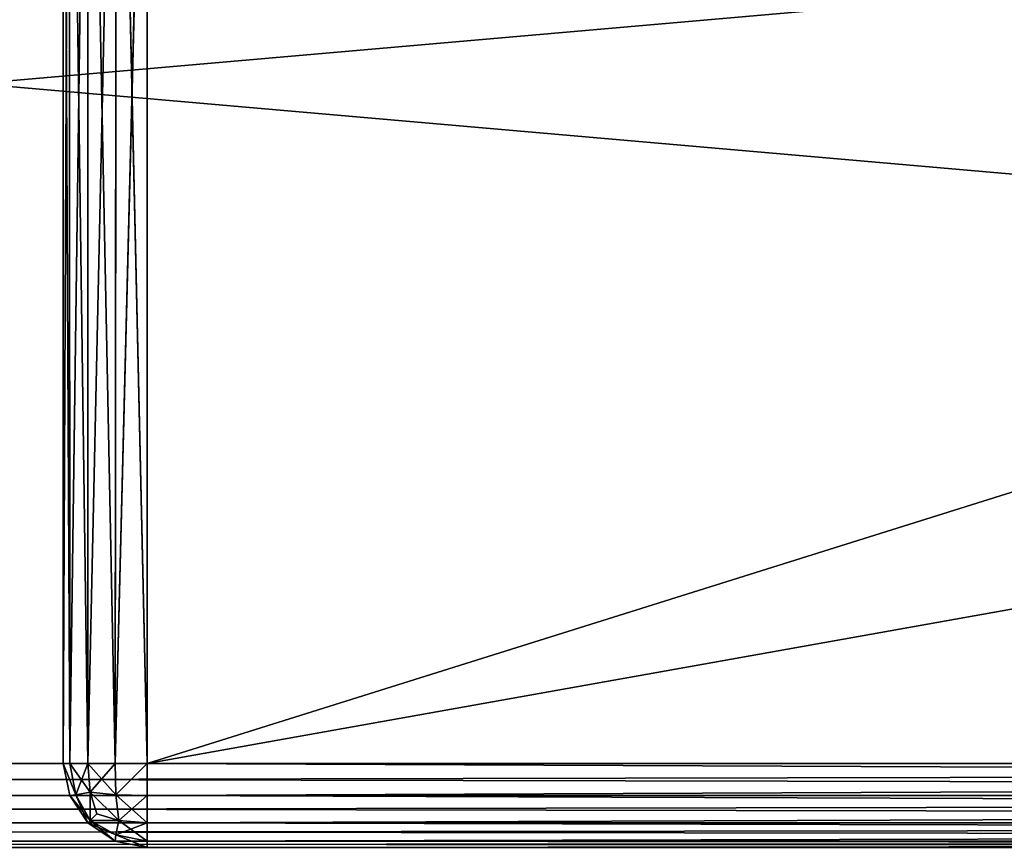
# Model space of a CAD drawing. Extents: x -0.5 to 19.9, y -0.4 to 1.1.
# Tile 66 of 111: x 0.0025 to 0.0595, y -0.3332 to -0.2855. Entities that reach past the tile are written whole.
import ezdxf

# ---------------------------------------------------------------- set-up
doc = ezdxf.new("R2010")
doc.units = 0
doc.layers.get('0').update_dxf_attribs({"color": 13, "linetype": 'CONTINUOUS'})

# ---------------------------------------------------------------- blocks, each defined once
blk = doc.blocks.new('GROUP1_1')
for p, q in [((0.005396, -0.328543, 0.979208), (0.005026, -0.249885, 0.981067)), ((0.005026, -0.328543, 0.981067), (0.005026, -0.249885, 0.981067)), ((0.005026, -0.249885, 1.819392), (0.005026, -0.328543, 1.819392)), ((0.006449, -0.328543, 0.977632), (0.005367, -0.249885, 0.979279)), ((0.005396, -0.328543, 0.979208), (0.005367, -0.249885, 0.979279)), ((0.006449, -0.249885, 0.977632), (0.006449, -0.328543, 0.977632)), ((0.008025, -0.328543, 0.976579), (0.006449, -0.249885, 0.977632)), ((0.008096, -0.249885, 0.97655), (0.008025, -0.328543, 0.976579)), ((0.009884, -0.328543, 0.976209), (0.008096, -0.249885, 0.97655)), ((0.009884, -0.249885, 0.976209), (0.009884, -0.328543, 0.976209)), ((0.005367, -0.250226, 1.82118), (0.005026, -0.328543, 1.819392)), ((0.005367, -0.250226, 1.82118), (0.005396, -0.328543, 1.82125)), ((0.006449, -0.251308, 1.822827), (0.005396, -0.328543, 1.82125)), ((0.006449, -0.328543, 1.822827), (0.006449, -0.251308, 1.822827)), ((0.008096, -0.252954, 1.823908), (0.006449, -0.328543, 1.822827)), ((0.008025, -0.328543, 1.82388), (0.008096, -0.252954, 1.823908)), ((0.009884, -0.254743, 1.824249), (0.008025, -0.328543, 1.82388)), ((0.009884, -0.328543, 1.824249), (0.009884, -0.254743, 1.824249)), ((-0.450319, -0.328543, 0.964778), (0.450319, -0.328543, 0.964778)), ((0.450319, -0.328543, 0.699357), (-0.450319, -0.328543, 0.699357)), ((-0.450319, -0.328543, 0.685684), (0.450319, -0.328543, 0.685684)), ((0.450319, -0.328543, 0.033197), (-0.450319, -0.328543, 0.033197)), ((0.005396, -0.330402, 1.819392), (0.005026, -0.328543, 1.819392)), ((0.005026, -0.328543, 1.819392), (0.005026, -0.328543, 0.981067)), ((0.005026, -0.328543, 0.981067), (0.005396, -0.330402, 0.981067)), ((0.005396, -0.328543, 1.82125), (0.005026, -0.328543, 1.819392)), ((0.005026, -0.328543, 0.981067), (0.005396, -0.328543, 0.979208)), ((0.006449, -0.328543, 0.977632), (0.005396, -0.328543, 0.979208)), ((0.005396, -0.328543, 1.82125), (0.006449, -0.328543, 1.822827)), ((0.005396, -0.328543, 1.82125), (0.006584, -0.330194, 1.822692)), ((0.005396, -0.328543, 1.82125), (0.005755, -0.330362, 1.821211)), ((0.005755, -0.330362, 0.979248), (0.005396, -0.328543, 0.979208)), ((0.006449, -0.328543, 0.977632), (0.005755, -0.330362, 0.979248)), ((0.008025, -0.328543, 0.976579), (0.006449, -0.328543, 0.977632)), ((0.006449, -0.328543, 1.822827), (0.008025, -0.328543, 1.82388)), ((0.006584, -0.330194, 1.822692), (0.006449, -0.328543, 1.822827)), ((0.006449, -0.328543, 1.822827), (0.008065, -0.330362, 1.823521)), ((0.006584, -0.330194, 0.977767), (0.006449, -0.328543, 0.977632)), ((0.008025, -0.328543, 0.976579), (0.006584, -0.330194, 0.977767)), ((0.009884, -0.328543, 0.976209), (0.008025, -0.328543, 0.976579)), ((0.008025, -0.328543, 1.82388), (0.009884, -0.328543, 1.824249)), ((0.008065, -0.330362, 1.823521), (0.008025, -0.328543, 1.82388)), ((0.008025, -0.328543, 0.976579), (0.008065, -0.330362, 0.976938)), ((0.450319, -0.328543, 0.976209), (0.009884, -0.328543, 0.976209)), ((0.009884, -0.330402, 1.82388), (0.009884, -0.328543, 1.824249)), ((0.009884, -0.328543, 0.976209), (0.009884, -0.330402, 0.976579)), ((0.450319, -0.328543, 1.824249), (0.009884, -0.328543, 1.824249)), ((0.005755, -0.330362, 1.821211), (0.006584, -0.330194, 1.822692)), ((0.005755, -0.330362, 0.979248), (0.006584, -0.330194, 0.977767)), ((0.008065, -0.330362, 1.823521), (0.006584, -0.330194, 1.822692)), ((0.006584, -0.330194, 1.822692), (0.008233, -0.331844, 1.822692)), ((0.006584, -0.330194, 1.822692), (0.006975, -0.331452, 1.8223)), ((0.006584, -0.330194, 0.977767), (0.006584, -0.331844, 0.979416)), ((0.006584, -0.330194, 0.977767), (0.006975, -0.331452, 0.978158)), ((0.008065, -0.330362, 0.976938), (0.006584, -0.330194, 0.977767)), ((0.008233, -0.331844, 0.977767), (0.006584, -0.330194, 0.977767)), ((0.006584, -0.331844, 1.821042), (0.006584, -0.330194, 1.822692)), ((0.450319, -0.330402, 0.964408), (-0.450319, -0.330402, 0.964408)), ((-0.450319, -0.330402, 0.699727), (0.450319, -0.330402, 0.699727)), ((0.450319, -0.330402, 0.685314), (-0.450319, -0.330402, 0.685314)), ((-0.450319, -0.330402, 0.033567), (0.450319, -0.330402, 0.033567)), ((0.005755, -0.330362, 1.821211), (0.005396, -0.330402, 1.819392)), ((0.005396, -0.330402, 0.981067), (0.005755, -0.330362, 0.979248)), ((0.006449, -0.331978, 1.819392), (0.005396, -0.330402, 1.819392)), ((0.005396, -0.330402, 1.819392), (0.005396, -0.330402, 0.981067)), ((0.005396, -0.330402, 0.981067), (0.006449, -0.331978, 0.981067)), ((0.005396, -0.330402, 0.981067), (0.006584, -0.331844, 0.979416)), ((0.006449, -0.331978, 1.819392), (0.005755, -0.330362, 1.821211)), ((0.006584, -0.331844, 1.821042), (0.005755, -0.330362, 1.821211)), ((0.006584, -0.331844, 0.979416), (0.005755, -0.330362, 0.979248)), ((0.008233, -0.331844, 1.822692), (0.008065, -0.330362, 1.823521)), ((0.009884, -0.330402, 1.82388), (0.008065, -0.330362, 1.823521)), ((0.008065, -0.330362, 0.976938), (0.009884, -0.330402, 0.976579)), ((0.009884, -0.331978, 0.977632), (0.008065, -0.330362, 0.976938)), ((0.008233, -0.331844, 0.977767), (0.008065, -0.330362, 0.976938)), ((0.009884, -0.330402, 1.82388), (0.008233, -0.331844, 1.822692)), ((0.009884, -0.331978, 0.977632), (0.009884, -0.330402, 0.976579)), ((0.009884, -0.330402, 0.976579), (0.450319, -0.330402, 0.976579)), ((0.009884, -0.330402, 1.82388), (0.009884, -0.331978, 1.822827)), ((0.450319, -0.330402, 1.82388), (0.009884, -0.330402, 1.82388)), ((0.006975, -0.331452, 1.8223), (0.006584, -0.331844, 1.821042)), ((0.006975, -0.331452, 0.978158), (0.006584, -0.331844, 0.979416)), ((0.006975, -0.331452, 1.8223), (0.008233, -0.331844, 1.822692)), ((0.006975, -0.331452, 0.978158), (0.008233, -0.331844, 0.977767)), ((0.450319, -0.331978, 0.963355), (-0.450319, -0.331978, 0.963355)), ((-0.450319, -0.331978, 0.70078), (0.450319, -0.331978, 0.70078)), ((0.450319, -0.331978, 0.684261), (-0.450319, -0.331978, 0.684261)), ((-0.450319, -0.331978, 0.03462), (0.450319, -0.331978, 0.03462)), ((0.006449, -0.331978, 0.981067), (0.006584, -0.331844, 0.979416)), ((0.006449, -0.331978, 1.819392), (0.006584, -0.331844, 1.821042)), ((0.008025, -0.333031, 1.819392), (0.006449, -0.331978, 1.819392)), ((0.006449, -0.331978, 1.819392), (0.006449, -0.331978, 0.981067)), ((0.006449, -0.331978, 0.981067), (0.008025, -0.333031, 0.981067)), ((0.006449, -0.331978, 0.981067), (0.008065, -0.332673, 0.979248)), ((0.006584, -0.331844, 0.979416), (0.008065, -0.332673, 0.979248)), ((0.006584, -0.331844, 1.821042), (0.008065, -0.332673, 1.821211)), ((0.008233, -0.331844, 1.822692), (0.006584, -0.331844, 1.821042)), ((0.008025, -0.333031, 1.819392), (0.006584, -0.331844, 1.821042)), ((0.006584, -0.331844, 0.979416), (0.008233, -0.331844, 0.977767)), ((0.008065, -0.332673, 0.979248), (0.008233, -0.331844, 0.977767)), ((0.008065, -0.332673, 1.821211), (0.008233, -0.331844, 1.822692)), ((0.009884, -0.331978, 1.822827), (0.008065, -0.332673, 1.821211)), ((0.008233, -0.331844, 0.977767), (0.009884, -0.331978, 0.977632)), ((0.009884, -0.333031, 0.979208), (0.008233, -0.331844, 0.977767)), ((0.008233, -0.331844, 1.822692), (0.009884, -0.331978, 1.822827)), ((0.450319, -0.331978, 0.977632), (0.009884, -0.331978, 0.977632)), ((0.009884, -0.333031, 0.979208), (0.009884, -0.331978, 0.977632)), ((0.009884, -0.331978, 1.822827), (0.450319, -0.331978, 1.822827)), ((0.009884, -0.331978, 1.822827), (0.009884, -0.333031, 1.82125)), ((0.450319, -0.333031, 0.961779), (-0.450319, -0.333031, 0.961779)), ((-0.450319, -0.333031, 0.702356), (0.450319, -0.333031, 0.702356)), ((-0.450319, -0.333031, 0.682685), (0.450319, -0.333031, 0.682685)), ((0.450319, -0.333031, 0.036196), (-0.450319, -0.333031, 0.036196)), ((0.008065, -0.332673, 0.979248), (0.008025, -0.333031, 0.981067)), ((0.008025, -0.333031, 1.819392), (0.008065, -0.332673, 1.821211)), ((0.008025, -0.333031, 0.981067), (0.008025, -0.333031, 1.819392)), ((0.009884, -0.333401, 0.981067), (0.008025, -0.333031, 0.981067)), ((0.008025, -0.333031, 1.819392), (0.009884, -0.333401, 1.819392)), ((0.009884, -0.333031, 0.979208), (0.008065, -0.332673, 0.979248)), ((0.008065, -0.332673, 1.821211), (0.009884, -0.333031, 1.82125)), ((0.450319, -0.333031, 0.979208), (0.009884, -0.333031, 0.979208)), ((0.009884, -0.333401, 0.981067), (0.009884, -0.333031, 0.979208)), ((0.009884, -0.333031, 1.82125), (0.009884, -0.333401, 1.819392)), ((0.450319, -0.333031, 1.82125), (0.009884, -0.333031, 1.82125))]:
    blk.add_line(p, q)
at = {"color": 7}
mesh = blk.add_polyface(dxfattribs=at)
corners = [(0.450319, -0.328543, 0.964778), (-0.450319, -0.249885, 0.964778), (-0.450319, -0.328543, 0.964778), (0.450319, -0.249885, 0.964778)]
mesh.append_faces([[corners[k] for k in face] for face in [(0, 1, 2), (1, 0, 3)]], dxfattribs={"vtx0": -1, "color": 7})
mesh = blk.add_polyface(dxfattribs=at)
corners = [(0.450319, -0.249885, 0.699357), (-0.450319, -0.328543, 0.699357), (-0.450319, -0.249885, 0.699357), (0.450319, -0.328543, 0.699357)]
mesh.append_faces([[corners[k] for k in face] for face in [(0, 1, 2), (1, 0, 3)]], dxfattribs={"vtx0": -1, "color": 7})
mesh = blk.add_polyface(dxfattribs=at)
corners = [(0.450319, -0.328543, 0.685684), (-0.450319, -0.249885, 0.685684), (-0.450319, -0.328543, 0.685684), (0.450319, -0.249885, 0.685684)]
mesh.append_faces([[corners[k] for k in face] for face in [(0, 1, 2), (1, 0, 3)]], dxfattribs={"vtx0": -1, "color": 7})
mesh = blk.add_polyface(dxfattribs=at)
corners = [(0.450319, -0.249885, 0.033197), (-0.450319, -0.328543, 0.033197), (-0.450319, -0.249885, 0.033197), (0.450319, -0.328543, 0.033197)]
mesh.append_faces([[corners[k] for k in face] for face in [(0, 1, 2), (1, 0, 3)]], dxfattribs={"vtx0": -1, "color": 7})
mesh = blk.add_polyface(dxfattribs=at)
corners = [(0.005367, -0.249885, 0.979279), (0.005396, -0.328543, 0.979208), (0.005026, -0.249885, 0.981067)]
mesh.append_faces([[corners[k] for k in face] for face in [(0, 1, 2)]], dxfattribs={"color": 7})
mesh = blk.add_polyface(dxfattribs=at)
corners = [(0.005026, -0.249885, 0.981067), (0.005396, -0.328543, 0.979208), (0.005026, -0.328543, 0.981067)]
mesh.append_faces([[corners[k] for k in face] for face in [(0, 1, 2)]], dxfattribs={"color": 7})
mesh = blk.add_polyface(dxfattribs=at)
corners = [(0.005026, -0.249885, 1.819392), (0.005026, -0.328543, 1.819392), (0.005367, -0.250226, 1.82118)]
mesh.append_faces([[corners[k] for k in face] for face in [(0, 1, 2)]], dxfattribs={"color": 7})
mesh = blk.add_polyface(dxfattribs=at)
corners = [(0.005026, -0.249885, 1.819392), (0.005026, -0.328543, 0.981067), (0.005026, -0.328543, 1.819392), (0.005026, -0.249885, 0.981067), (0.005026, -0.249885, 1.793972)]
mesh.append_faces([[corners[k] for k in face] for face in [(0, 1, 2), (3, 0, 4)]], dxfattribs={"vtx0": -1, "color": 7})
mesh.append_faces([[corners[k] for k in face] for face in [(1, 0, 3)]], dxfattribs={"vtx0": -1, "vtx1": -1, "color": 7})
mesh = blk.add_polyface(dxfattribs=at)
corners = [(0.006449, -0.249885, 0.977632), (0.006449, -0.328543, 0.977632), (0.005367, -0.249885, 0.979279)]
mesh.append_faces([[corners[k] for k in face] for face in [(0, 1, 2)]], dxfattribs={"color": 7})
mesh = blk.add_polyface(dxfattribs=at)
corners = [(0.005367, -0.249885, 0.979279), (0.006449, -0.328543, 0.977632), (0.005396, -0.328543, 0.979208)]
mesh.append_faces([[corners[k] for k in face] for face in [(0, 1, 2)]], dxfattribs={"color": 7})
mesh = blk.add_polyface(dxfattribs=at)
corners = [(0.008096, -0.249885, 0.97655), (0.008025, -0.328543, 0.976579), (0.006449, -0.249885, 0.977632)]
mesh.append_faces([[corners[k] for k in face] for face in [(0, 1, 2)]], dxfattribs={"color": 7})
mesh = blk.add_polyface(dxfattribs=at)
corners = [(0.008025, -0.328543, 0.976579), (0.006449, -0.328543, 0.977632), (0.006449, -0.249885, 0.977632)]
mesh.append_faces([[corners[k] for k in face] for face in [(0, 1, 2)]], dxfattribs={"color": 7})
mesh = blk.add_polyface(dxfattribs=at)
corners = [(0.009884, -0.328543, 0.976209), (0.008025, -0.328543, 0.976579), (0.008096, -0.249885, 0.97655)]
mesh.append_faces([[corners[k] for k in face] for face in [(0, 1, 2)]], dxfattribs={"color": 7})
mesh = blk.add_polyface(dxfattribs=at)
corners = [(0.009884, -0.328543, 0.976209), (0.008096, -0.249885, 0.97655), (0.009884, -0.249885, 0.976209)]
mesh.append_faces([[corners[k] for k in face] for face in [(0, 1, 2)]], dxfattribs={"color": 7})
mesh = blk.add_polyface(dxfattribs=at)
corners = [(0.450319, -0.249885, 0.976209), (0.009884, -0.328543, 0.976209), (0.009884, -0.249885, 0.976209), (0.450319, -0.328543, 0.976209)]
mesh.append_faces([[corners[k] for k in face] for face in [(0, 1, 2), (1, 0, 3)]], dxfattribs={"vtx0": -1, "color": 7})
mesh = blk.add_polyface(dxfattribs=at)
corners = [(0.005367, -0.250226, 1.82118), (0.005026, -0.328543, 1.819392), (0.005396, -0.328543, 1.82125)]
mesh.append_faces([[corners[k] for k in face] for face in [(0, 1, 2)]], dxfattribs={"color": 7})
mesh = blk.add_polyface(dxfattribs=at)
corners = [(0.005367, -0.250226, 1.82118), (0.005396, -0.328543, 1.82125), (0.006449, -0.251308, 1.822827)]
mesh.append_faces([[corners[k] for k in face] for face in [(0, 1, 2)]], dxfattribs={"color": 7})
mesh = blk.add_polyface(dxfattribs=at)
corners = [(0.006449, -0.251308, 1.822827), (0.005396, -0.328543, 1.82125), (0.006449, -0.328543, 1.822827)]
mesh.append_faces([[corners[k] for k in face] for face in [(0, 1, 2)]], dxfattribs={"color": 7})
mesh = blk.add_polyface(dxfattribs=at)
corners = [(0.008096, -0.252954, 1.823908), (0.006449, -0.251308, 1.822827), (0.006449, -0.328543, 1.822827)]
mesh.append_faces([[corners[k] for k in face] for face in [(0, 1, 2)]], dxfattribs={"color": 7})
mesh = blk.add_polyface(dxfattribs=at)
corners = [(0.008096, -0.252954, 1.823908), (0.006449, -0.328543, 1.822827), (0.008025, -0.328543, 1.82388)]
mesh.append_faces([[corners[k] for k in face] for face in [(0, 1, 2)]], dxfattribs={"color": 7})
mesh = blk.add_polyface(dxfattribs=at)
corners = [(0.009884, -0.254743, 1.824249), (0.008096, -0.252954, 1.823908), (0.008025, -0.328543, 1.82388)]
mesh.append_faces([[corners[k] for k in face] for face in [(0, 1, 2)]], dxfattribs={"color": 7})
mesh = blk.add_polyface(dxfattribs=at)
corners = [(0.009884, -0.328543, 1.824249), (0.116416, -0.295125, 1.824249), (0.009884, -0.254743, 1.824249), (0.450319, -0.328543, 1.824249), (0.1164, -0.253681, 1.824249), (0.450319, -0.295775, 1.824249)]
mesh.append_faces([[corners[k] for k in face] for face in [(2, 1, 4), (1, 3, 5)]], dxfattribs={"vtx0": -1, "color": 7})
mesh.append_faces([[corners[k] for k in face] for face in [(0, 1, 2)]], dxfattribs={"vtx0": -1, "vtx1": -1, "color": 7})
mesh.append_faces([[corners[k] for k in face] for face in [(1, 0, 3)]], dxfattribs={"vtx0": -1, "vtx2": -1, "color": 7})
mesh = blk.add_polyface(dxfattribs=at)
corners = [(0.009884, -0.254743, 1.824249), (0.008025, -0.328543, 1.82388), (0.009884, -0.328543, 1.824249)]
mesh.append_faces([[corners[k] for k in face] for face in [(0, 1, 2)]], dxfattribs={"color": 7})
mesh = blk.add_polyface(dxfattribs=at)
corners = [(0.450319, -0.330402, 0.964408), (-0.450319, -0.328543, 0.964778), (-0.450319, -0.330402, 0.964408), (0.450319, -0.328543, 0.964778)]
mesh.append_faces([[corners[k] for k in face] for face in [(0, 1, 2), (1, 0, 3)]], dxfattribs={"vtx0": -1, "color": 7})
mesh = blk.add_polyface(dxfattribs=at)
corners = [(0.450319, -0.328543, 0.699357), (-0.450319, -0.330402, 0.699727), (-0.450319, -0.328543, 0.699357), (0.450319, -0.330402, 0.699727)]
mesh.append_faces([[corners[k] for k in face] for face in [(0, 1, 2), (1, 0, 3)]], dxfattribs={"vtx0": -1, "color": 7})
mesh = blk.add_polyface(dxfattribs=at)
corners = [(0.450319, -0.330402, 0.685314), (-0.450319, -0.328543, 0.685684), (-0.450319, -0.330402, 0.685314), (0.450319, -0.328543, 0.685684)]
mesh.append_faces([[corners[k] for k in face] for face in [(0, 1, 2), (1, 0, 3)]], dxfattribs={"vtx0": -1, "color": 7})
mesh = blk.add_polyface(dxfattribs=at)
corners = [(0.450319, -0.328543, 0.033197), (-0.450319, -0.330402, 0.033567), (-0.450319, -0.328543, 0.033197), (0.450319, -0.330402, 0.033567)]
mesh.append_faces([[corners[k] for k in face] for face in [(0, 1, 2), (1, 0, 3)]], dxfattribs={"vtx0": -1, "color": 7})
mesh = blk.add_polyface(dxfattribs=at)
corners = [(0.005026, -0.328543, 1.819392), (0.005396, -0.330402, 0.981067), (0.005396, -0.330402, 1.819392), (0.005026, -0.328543, 0.981067)]
mesh.append_faces([[corners[k] for k in face] for face in [(0, 1, 2), (1, 0, 3)]], dxfattribs={"vtx0": -1, "color": 7})
mesh = blk.add_polyface(dxfattribs=at)
corners = [(0.005755, -0.330362, 1.821211), (0.005026, -0.328543, 1.819392), (0.005396, -0.330402, 1.819392), (0.005396, -0.328543, 1.82125)]
mesh.append_faces([[corners[k] for k in face] for face in [(0, 1, 2), (1, 0, 3)]], dxfattribs={"vtx0": -1, "color": 7})
mesh = blk.add_polyface(dxfattribs=at)
corners = [(0.005026, -0.328543, 0.981067), (0.005755, -0.330362, 0.979248), (0.005396, -0.330402, 0.981067), (0.005396, -0.328543, 0.979208)]
mesh.append_faces([[corners[k] for k in face] for face in [(0, 1, 2), (1, 0, 3)]], dxfattribs={"vtx0": -1, "color": 7})
mesh = blk.add_polyface(dxfattribs=at)
corners = [(0.005396, -0.328543, 1.82125), (0.006584, -0.330194, 1.822692), (0.006449, -0.328543, 1.822827)]
mesh.append_faces([[corners[k] for k in face] for face in [(0, 1, 2)]], dxfattribs={"color": 7})
mesh = blk.add_polyface(dxfattribs=at)
corners = [(0.005396, -0.328543, 1.82125), (0.005755, -0.330362, 1.821211), (0.006584, -0.330194, 1.822692)]
mesh.append_faces([[corners[k] for k in face] for face in [(0, 1, 2)]], dxfattribs={"color": 7})
mesh = blk.add_polyface(dxfattribs=at)
corners = [(0.006449, -0.328543, 0.977632), (0.005755, -0.330362, 0.979248), (0.005396, -0.328543, 0.979208)]
mesh.append_faces([[corners[k] for k in face] for face in [(0, 1, 2)]], dxfattribs={"color": 7})
mesh = blk.add_polyface(dxfattribs=at)
corners = [(0.006449, -0.328543, 0.977632), (0.006584, -0.330194, 0.977767), (0.005755, -0.330362, 0.979248)]
mesh.append_faces([[corners[k] for k in face] for face in [(0, 1, 2)]], dxfattribs={"color": 7})
mesh = blk.add_polyface(dxfattribs=at)
corners = [(0.008065, -0.330362, 1.823521), (0.008025, -0.328543, 1.82388), (0.006449, -0.328543, 1.822827)]
mesh.append_faces([[corners[k] for k in face] for face in [(0, 1, 2)]], dxfattribs={"color": 7})
mesh = blk.add_polyface(dxfattribs=at)
corners = [(0.008065, -0.330362, 1.823521), (0.006449, -0.328543, 1.822827), (0.006584, -0.330194, 1.822692)]
mesh.append_faces([[corners[k] for k in face] for face in [(0, 1, 2)]], dxfattribs={"color": 7})
mesh = blk.add_polyface(dxfattribs=at)
corners = [(0.008025, -0.328543, 0.976579), (0.006584, -0.330194, 0.977767), (0.006449, -0.328543, 0.977632)]
mesh.append_faces([[corners[k] for k in face] for face in [(0, 1, 2)]], dxfattribs={"color": 7})
mesh = blk.add_polyface(dxfattribs=at)
corners = [(0.008065, -0.330362, 0.976938), (0.006584, -0.330194, 0.977767), (0.008025, -0.328543, 0.976579)]
mesh.append_faces([[corners[k] for k in face] for face in [(0, 1, 2)]], dxfattribs={"color": 7})
mesh = blk.add_polyface(dxfattribs=at)
corners = [(0.008065, -0.330362, 1.823521), (0.009884, -0.328543, 1.824249), (0.008025, -0.328543, 1.82388), (0.009884, -0.330402, 1.82388)]
mesh.append_faces([[corners[k] for k in face] for face in [(0, 1, 2), (1, 0, 3)]], dxfattribs={"vtx0": -1, "color": 7})
mesh = blk.add_polyface(dxfattribs=at)
corners = [(0.009884, -0.328543, 0.976209), (0.008065, -0.330362, 0.976938), (0.008025, -0.328543, 0.976579), (0.009884, -0.330402, 0.976579)]
mesh.append_faces([[corners[k] for k in face] for face in [(0, 1, 2), (1, 0, 3)]], dxfattribs={"vtx0": -1, "color": 7})
mesh = blk.add_polyface(dxfattribs=at)
corners = [(0.450319, -0.328543, 0.976209), (0.009884, -0.330402, 0.976579), (0.009884, -0.328543, 0.976209), (0.450319, -0.330402, 0.976579)]
mesh.append_faces([[corners[k] for k in face] for face in [(0, 1, 2), (1, 0, 3)]], dxfattribs={"vtx0": -1, "color": 7})
mesh = blk.add_polyface(dxfattribs=at)
corners = [(0.450319, -0.330402, 1.82388), (0.009884, -0.328543, 1.824249), (0.009884, -0.330402, 1.82388), (0.450319, -0.328543, 1.824249)]
mesh.append_faces([[corners[k] for k in face] for face in [(0, 1, 2), (1, 0, 3)]], dxfattribs={"vtx0": -1, "color": 7})
mesh = blk.add_polyface(dxfattribs=at)
corners = [(0.006584, -0.330194, 0.977767), (0.006584, -0.331844, 0.979416), (0.005755, -0.330362, 0.979248)]
mesh.append_faces([[corners[k] for k in face] for face in [(0, 1, 2)]], dxfattribs={"color": 7})
mesh = blk.add_polyface(dxfattribs=at)
corners = [(0.006584, -0.330194, 1.822692), (0.005755, -0.330362, 1.821211), (0.006584, -0.331844, 1.821042)]
mesh.append_faces([[corners[k] for k in face] for face in [(0, 1, 2)]], dxfattribs={"color": 7})
mesh = blk.add_polyface(dxfattribs=at)
corners = [(0.008233, -0.331844, 1.822692), (0.008065, -0.330362, 1.823521), (0.006584, -0.330194, 1.822692)]
mesh.append_faces([[corners[k] for k in face] for face in [(0, 1, 2)]], dxfattribs={"color": 7})
mesh = blk.add_polyface(dxfattribs=at)
corners = [(0.008233, -0.331844, 1.822692), (0.006584, -0.330194, 1.822692), (0.006975, -0.331452, 1.8223)]
mesh.append_faces([[corners[k] for k in face] for face in [(0, 1, 2)]], dxfattribs={"color": 7})
mesh = blk.add_polyface(dxfattribs=at)
corners = [(0.006584, -0.330194, 0.977767), (0.006975, -0.331452, 0.978158), (0.006584, -0.331844, 0.979416)]
mesh.append_faces([[corners[k] for k in face] for face in [(0, 1, 2)]], dxfattribs={"color": 7})
mesh = blk.add_polyface(dxfattribs=at)
corners = [(0.008233, -0.331844, 0.977767), (0.006584, -0.330194, 0.977767), (0.008065, -0.330362, 0.976938)]
mesh.append_faces([[corners[k] for k in face] for face in [(0, 1, 2)]], dxfattribs={"color": 7})
mesh = blk.add_polyface(dxfattribs=at)
corners = [(0.008233, -0.331844, 0.977767), (0.006975, -0.331452, 0.978158), (0.006584, -0.330194, 0.977767)]
mesh.append_faces([[corners[k] for k in face] for face in [(0, 1, 2)]], dxfattribs={"color": 7})
mesh = blk.add_polyface(dxfattribs=at)
corners = [(0.006584, -0.330194, 1.822692), (0.006584, -0.331844, 1.821042), (0.006975, -0.331452, 1.8223)]
mesh.append_faces([[corners[k] for k in face] for face in [(0, 1, 2)]], dxfattribs={"color": 7})
mesh = blk.add_polyface(dxfattribs=at)
corners = [(0.450319, -0.331978, 0.963355), (-0.450319, -0.330402, 0.964408), (-0.450319, -0.331978, 0.963355), (0.450319, -0.330402, 0.964408)]
mesh.append_faces([[corners[k] for k in face] for face in [(0, 1, 2), (1, 0, 3)]], dxfattribs={"vtx0": -1, "color": 7})
mesh = blk.add_polyface(dxfattribs=at)
corners = [(0.450319, -0.330402, 0.699727), (-0.450319, -0.331978, 0.70078), (-0.450319, -0.330402, 0.699727), (0.450319, -0.331978, 0.70078)]
mesh.append_faces([[corners[k] for k in face] for face in [(0, 1, 2), (1, 0, 3)]], dxfattribs={"vtx0": -1, "color": 7})
mesh = blk.add_polyface(dxfattribs=at)
corners = [(0.450319, -0.331978, 0.684261), (-0.450319, -0.330402, 0.685314), (-0.450319, -0.331978, 0.684261), (0.450319, -0.330402, 0.685314)]
mesh.append_faces([[corners[k] for k in face] for face in [(0, 1, 2), (1, 0, 3)]], dxfattribs={"vtx0": -1, "color": 7})
mesh = blk.add_polyface(dxfattribs=at)
corners = [(0.450319, -0.330402, 0.033567), (-0.450319, -0.331978, 0.03462), (-0.450319, -0.330402, 0.033567), (0.450319, -0.331978, 0.03462)]
mesh.append_faces([[corners[k] for k in face] for face in [(0, 1, 2), (1, 0, 3)]], dxfattribs={"vtx0": -1, "color": 7})
mesh = blk.add_polyface(dxfattribs=at)
corners = [(0.005755, -0.330362, 1.821211), (0.005396, -0.330402, 1.819392), (0.006449, -0.331978, 1.819392)]
mesh.append_faces([[corners[k] for k in face] for face in [(0, 1, 2)]], dxfattribs={"color": 7})
mesh = blk.add_polyface(dxfattribs=at)
corners = [(0.005755, -0.330362, 0.979248), (0.006584, -0.331844, 0.979416), (0.005396, -0.330402, 0.981067)]
mesh.append_faces([[corners[k] for k in face] for face in [(0, 1, 2)]], dxfattribs={"color": 7})
mesh = blk.add_polyface(dxfattribs=at)
corners = [(0.005396, -0.330402, 1.819392), (0.006449, -0.331978, 0.981067), (0.006449, -0.331978, 1.819392), (0.005396, -0.330402, 0.981067)]
mesh.append_faces([[corners[k] for k in face] for face in [(0, 1, 2), (1, 0, 3)]], dxfattribs={"vtx0": -1, "color": 7})
mesh = blk.add_polyface(dxfattribs=at)
corners = [(0.005396, -0.330402, 0.981067), (0.006584, -0.331844, 0.979416), (0.006449, -0.331978, 0.981067)]
mesh.append_faces([[corners[k] for k in face] for face in [(0, 1, 2)]], dxfattribs={"color": 7})
mesh = blk.add_polyface(dxfattribs=at)
corners = [(0.005755, -0.330362, 1.821211), (0.006449, -0.331978, 1.819392), (0.006584, -0.331844, 1.821042)]
mesh.append_faces([[corners[k] for k in face] for face in [(0, 1, 2)]], dxfattribs={"color": 7})
mesh = blk.add_polyface(dxfattribs=at)
corners = [(0.009884, -0.330402, 1.82388), (0.008065, -0.330362, 1.823521), (0.008233, -0.331844, 1.822692)]
mesh.append_faces([[corners[k] for k in face] for face in [(0, 1, 2)]], dxfattribs={"color": 7})
mesh = blk.add_polyface(dxfattribs=at)
corners = [(0.009884, -0.331978, 0.977632), (0.008065, -0.330362, 0.976938), (0.009884, -0.330402, 0.976579)]
mesh.append_faces([[corners[k] for k in face] for face in [(0, 1, 2)]], dxfattribs={"color": 7})
mesh = blk.add_polyface(dxfattribs=at)
corners = [(0.009884, -0.331978, 0.977632), (0.008233, -0.331844, 0.977767), (0.008065, -0.330362, 0.976938)]
mesh.append_faces([[corners[k] for k in face] for face in [(0, 1, 2)]], dxfattribs={"color": 7})
mesh = blk.add_polyface(dxfattribs=at)
corners = [(0.009884, -0.330402, 1.82388), (0.008233, -0.331844, 1.822692), (0.009884, -0.331978, 1.822827)]
mesh.append_faces([[corners[k] for k in face] for face in [(0, 1, 2)]], dxfattribs={"color": 7})
mesh = blk.add_polyface(dxfattribs=at)
corners = [(0.450319, -0.330402, 0.976579), (0.009884, -0.331978, 0.977632), (0.009884, -0.330402, 0.976579), (0.450319, -0.331978, 0.977632)]
mesh.append_faces([[corners[k] for k in face] for face in [(0, 1, 2), (1, 0, 3)]], dxfattribs={"vtx0": -1, "color": 7})
mesh = blk.add_polyface(dxfattribs=at)
corners = [(0.450319, -0.331978, 1.822827), (0.009884, -0.330402, 1.82388), (0.009884, -0.331978, 1.822827), (0.450319, -0.330402, 1.82388)]
mesh.append_faces([[corners[k] for k in face] for face in [(0, 1, 2), (1, 0, 3)]], dxfattribs={"vtx0": -1, "color": 7})
mesh = blk.add_polyface(dxfattribs=at)
corners = [(0.008233, -0.331844, 1.822692), (0.006975, -0.331452, 1.8223), (0.006584, -0.331844, 1.821042)]
mesh.append_faces([[corners[k] for k in face] for face in [(0, 1, 2)]], dxfattribs={"color": 7})
mesh = blk.add_polyface(dxfattribs=at)
corners = [(0.006584, -0.331844, 0.979416), (0.006975, -0.331452, 0.978158), (0.008233, -0.331844, 0.977767)]
mesh.append_faces([[corners[k] for k in face] for face in [(0, 1, 2)]], dxfattribs={"color": 7})
mesh = blk.add_polyface(dxfattribs=at)
corners = [(0.450319, -0.331978, 0.963355), (-0.450319, -0.333031, 0.961779), (0.450319, -0.333031, 0.961779), (-0.450319, -0.331978, 0.963355)]
mesh.append_faces([[corners[k] for k in face] for face in [(0, 1, 2), (1, 0, 3)]], dxfattribs={"vtx0": -1, "color": 7})
mesh = blk.add_polyface(dxfattribs=at)
corners = [(0.450319, -0.333031, 0.702356), (-0.450319, -0.331978, 0.70078), (0.450319, -0.331978, 0.70078), (-0.450319, -0.333031, 0.702356)]
mesh.append_faces([[corners[k] for k in face] for face in [(0, 1, 2), (1, 0, 3)]], dxfattribs={"vtx0": -1, "color": 7})
mesh = blk.add_polyface(dxfattribs=at)
corners = [(0.450319, -0.331978, 0.684261), (-0.450319, -0.333031, 0.682685), (0.450319, -0.333031, 0.682685), (-0.450319, -0.331978, 0.684261)]
mesh.append_faces([[corners[k] for k in face] for face in [(0, 1, 2), (1, 0, 3)]], dxfattribs={"vtx0": -1, "color": 7})
mesh = blk.add_polyface(dxfattribs=at)
corners = [(0.450319, -0.333031, 0.036196), (-0.450319, -0.331978, 0.03462), (0.450319, -0.331978, 0.03462), (-0.450319, -0.333031, 0.036196)]
mesh.append_faces([[corners[k] for k in face] for face in [(0, 1, 2), (1, 0, 3)]], dxfattribs={"vtx0": -1, "color": 7})
mesh = blk.add_polyface(dxfattribs=at)
corners = [(0.006449, -0.331978, 0.981067), (0.006584, -0.331844, 0.979416), (0.008065, -0.332673, 0.979248)]
mesh.append_faces([[corners[k] for k in face] for face in [(0, 1, 2)]], dxfattribs={"color": 7})
mesh = blk.add_polyface(dxfattribs=at)
corners = [(0.006584, -0.331844, 1.821042), (0.006449, -0.331978, 1.819392), (0.008025, -0.333031, 1.819392)]
mesh.append_faces([[corners[k] for k in face] for face in [(0, 1, 2)]], dxfattribs={"color": 7})
mesh = blk.add_polyface(dxfattribs=at)
corners = [(0.008025, -0.333031, 1.819392), (0.006449, -0.331978, 0.981067), (0.008025, -0.333031, 0.981067), (0.006449, -0.331978, 1.819392)]
mesh.append_faces([[corners[k] for k in face] for face in [(0, 1, 2), (1, 0, 3)]], dxfattribs={"vtx0": -1, "color": 7})
mesh = blk.add_polyface(dxfattribs=at)
corners = [(0.006449, -0.331978, 0.981067), (0.008065, -0.332673, 0.979248), (0.008025, -0.333031, 0.981067)]
mesh.append_faces([[corners[k] for k in face] for face in [(0, 1, 2)]], dxfattribs={"color": 7})
mesh = blk.add_polyface(dxfattribs=at)
corners = [(0.008233, -0.331844, 1.822692), (0.006584, -0.331844, 1.821042), (0.008065, -0.332673, 1.821211)]
mesh.append_faces([[corners[k] for k in face] for face in [(0, 1, 2)]], dxfattribs={"color": 7})
mesh = blk.add_polyface(dxfattribs=at)
corners = [(0.008065, -0.332673, 1.821211), (0.006584, -0.331844, 1.821042), (0.008025, -0.333031, 1.819392)]
mesh.append_faces([[corners[k] for k in face] for face in [(0, 1, 2)]], dxfattribs={"color": 7})
mesh = blk.add_polyface(dxfattribs=at)
corners = [(0.006584, -0.331844, 0.979416), (0.008233, -0.331844, 0.977767), (0.008065, -0.332673, 0.979248)]
mesh.append_faces([[corners[k] for k in face] for face in [(0, 1, 2)]], dxfattribs={"color": 7})
mesh = blk.add_polyface(dxfattribs=at)
corners = [(0.008065, -0.332673, 0.979248), (0.008233, -0.331844, 0.977767), (0.009884, -0.333031, 0.979208)]
mesh.append_faces([[corners[k] for k in face] for face in [(0, 1, 2)]], dxfattribs={"color": 7})
mesh = blk.add_polyface(dxfattribs=at)
corners = [(0.009884, -0.331978, 1.822827), (0.008233, -0.331844, 1.822692), (0.008065, -0.332673, 1.821211)]
mesh.append_faces([[corners[k] for k in face] for face in [(0, 1, 2)]], dxfattribs={"color": 7})
mesh = blk.add_polyface(dxfattribs=at)
corners = [(0.009884, -0.331978, 1.822827), (0.008065, -0.332673, 1.821211), (0.009884, -0.333031, 1.82125)]
mesh.append_faces([[corners[k] for k in face] for face in [(0, 1, 2)]], dxfattribs={"color": 7})
mesh = blk.add_polyface(dxfattribs=at)
corners = [(0.009884, -0.333031, 0.979208), (0.008233, -0.331844, 0.977767), (0.009884, -0.331978, 0.977632)]
mesh.append_faces([[corners[k] for k in face] for face in [(0, 1, 2)]], dxfattribs={"color": 7})
mesh = blk.add_polyface(dxfattribs=at)
corners = [(0.450319, -0.333031, 0.979208), (0.009884, -0.331978, 0.977632), (0.450319, -0.331978, 0.977632), (0.009884, -0.333031, 0.979208)]
mesh.append_faces([[corners[k] for k in face] for face in [(0, 1, 2), (1, 0, 3)]], dxfattribs={"vtx0": -1, "color": 7})
mesh = blk.add_polyface(dxfattribs=at)
corners = [(0.450319, -0.331978, 1.822827), (0.009884, -0.333031, 1.82125), (0.450319, -0.333031, 1.82125), (0.009884, -0.331978, 1.822827)]
mesh.append_faces([[corners[k] for k in face] for face in [(0, 1, 2), (1, 0, 3)]], dxfattribs={"vtx0": -1, "color": 7})
mesh = blk.add_polyface(dxfattribs=at)
corners = [(0.450319, -0.333031, 0.961779), (-0.450319, -0.333401, 0.95992), (0.450319, -0.333401, 0.95992), (-0.450319, -0.333031, 0.961779)]
mesh.append_faces([[corners[k] for k in face] for face in [(0, 1, 2), (1, 0, 3)]], dxfattribs={"vtx0": -1, "color": 7})
mesh = blk.add_polyface(dxfattribs=at)
corners = [(0.450319, -0.333401, 0.704215), (-0.450319, -0.333031, 0.702356), (0.450319, -0.333031, 0.702356), (-0.450319, -0.333401, 0.704215)]
mesh.append_faces([[corners[k] for k in face] for face in [(0, 1, 2), (1, 0, 3)]], dxfattribs={"vtx0": -1, "color": 7})
mesh = blk.add_polyface(dxfattribs=at)
corners = [(0.450319, -0.333031, 0.682685), (-0.450319, -0.333401, 0.680826), (0.450319, -0.333401, 0.680826), (-0.450319, -0.333031, 0.682685)]
mesh.append_faces([[corners[k] for k in face] for face in [(0, 1, 2), (1, 0, 3)]], dxfattribs={"vtx0": -1, "color": 7})
mesh = blk.add_polyface(dxfattribs=at)
corners = [(0.450319, -0.333401, 0.038055), (-0.450319, -0.333031, 0.036196), (0.450319, -0.333031, 0.036196), (-0.450319, -0.333401, 0.038055)]
mesh.append_faces([[corners[k] for k in face] for face in [(0, 1, 2), (1, 0, 3)]], dxfattribs={"vtx0": -1, "color": 7})
mesh = blk.add_polyface(dxfattribs=at)
corners = [(0.009884, -0.333401, 0.981067), (0.008065, -0.332673, 0.979248), (0.009884, -0.333031, 0.979208), (0.008025, -0.333031, 0.981067)]
mesh.append_faces([[corners[k] for k in face] for face in [(0, 1, 2), (1, 0, 3)]], dxfattribs={"vtx0": -1, "color": 7})
mesh = blk.add_polyface(dxfattribs=at)
corners = [(0.009884, -0.333031, 1.82125), (0.008025, -0.333031, 1.819392), (0.009884, -0.333401, 1.819392), (0.008065, -0.332673, 1.821211)]
mesh.append_faces([[corners[k] for k in face] for face in [(0, 1, 2), (1, 0, 3)]], dxfattribs={"vtx0": -1, "color": 7})
mesh = blk.add_polyface(dxfattribs=at)
corners = [(0.009884, -0.333401, 1.819392), (0.008025, -0.333031, 0.981067), (0.009884, -0.333401, 0.981067), (0.008025, -0.333031, 1.819392)]
mesh.append_faces([[corners[k] for k in face] for face in [(0, 1, 2), (1, 0, 3)]], dxfattribs={"vtx0": -1, "color": 7})
mesh = blk.add_polyface(dxfattribs=at)
corners = [(0.450319, -0.333401, 0.981067), (0.009884, -0.333031, 0.979208), (0.450319, -0.333031, 0.979208), (0.009884, -0.333401, 0.981067)]
mesh.append_faces([[corners[k] for k in face] for face in [(0, 1, 2), (1, 0, 3)]], dxfattribs={"vtx0": -1, "color": 7})
mesh = blk.add_polyface(dxfattribs=at)
corners = [(0.450319, -0.333031, 1.82125), (0.009884, -0.333401, 1.819392), (0.450319, -0.333401, 1.819392), (0.009884, -0.333031, 1.82125)]
mesh.append_faces([[corners[k] for k in face] for face in [(0, 1, 2), (1, 0, 3)]], dxfattribs={"vtx0": -1, "color": 7})
blk = doc.blocks.new('GROUP0_1')
at = {"color": 7}
blk.add_blockref('GROUP1_1', (0, 0), dxfattribs=at)

msp = doc.modelspace()

# ---------------------------------------------------------------- block references
at = {"color": 7}
msp.add_blockref('GROUP0_1', (0, 0), dxfattribs=at)

doc.saveas('drawing.dxf')
